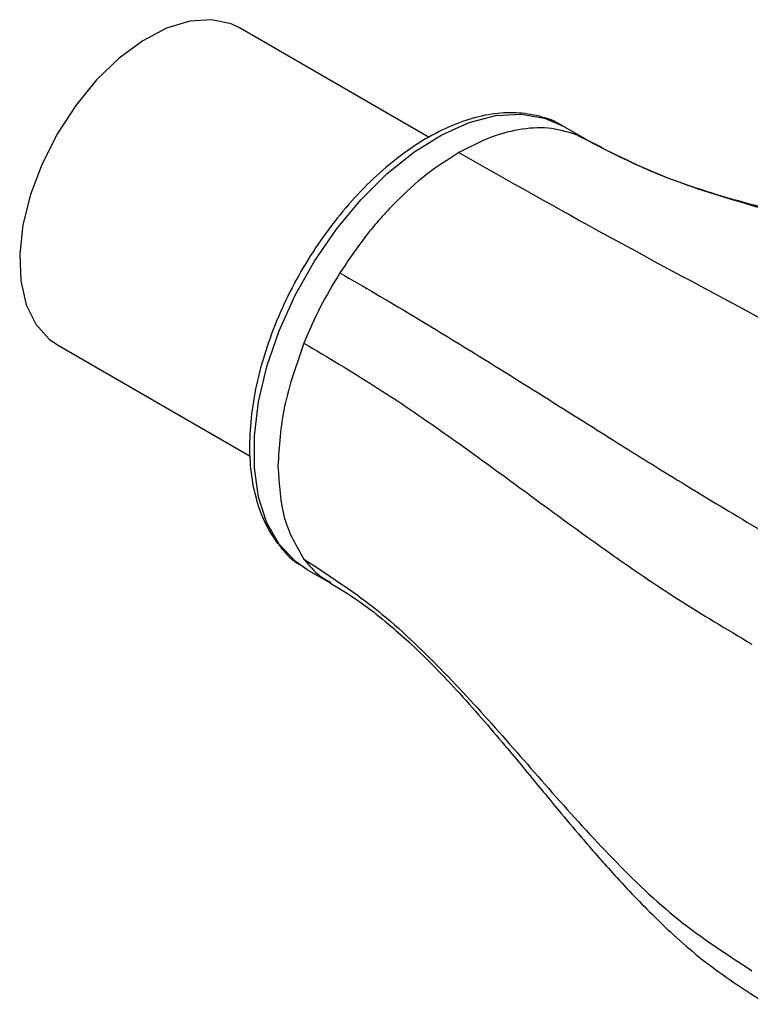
# Model space of a CAD drawing. Header units: millimetres. Extents: x 6 to 273, y 6 to 210.
# Tile 6 of 10: x 228 to 243, y 145 to 165. Entities that reach past the tile are written whole.
import ezdxf

# ---------------------------------------------------------------- set-up
doc = ezdxf.new("R2010")
doc.units = ezdxf.units.MM

msp = doc.modelspace()

# ---------------------------------------------------------------- linework, layer by layer
for p, q in [((236.558, 162.988), (232.675, 165.23)), ((239.789, 162.936), (239.294, 163.222)), ((228.926, 158.734), (232.883, 156.449)), ((234.045, 154.129), (234.54, 153.843))]:
    msp.add_line(p, q)
at = {"flags": 128}
for points in [[(232.675, 165.23), (232.494, 165.315), (232.091, 165.402), (231.643, 165.372), (231.167, 165.226), (230.678, 164.97), (230.193, 164.612), (229.729, 164.165), (229.302, 163.643), (228.925, 163.065)], [(234.045, 154.129), (233.805, 154.295), (233.478, 154.643), (233.226, 155.085), (233.055, 155.612), (232.968, 156.21), (232.968, 156.867), (233.055, 157.565), (233.226, 158.29), (233.478, 159.024), (233.805, 159.75), (234.199, 160.45), (234.651, 161.109), (235.151, 161.71), (235.686, 162.241), (236.244, 162.688), (236.812, 163.041), (237.376, 163.292), (237.924, 163.434), (238.443, 163.465), (238.92, 163.384), (239.294, 163.222)], [(228.925, 163.065), (228.613, 162.449), (228.375, 161.818), (228.219, 161.193), (228.152, 160.594), (228.174, 160.043), (228.286, 159.557), (228.484, 159.155), (228.76, 158.848), (228.926, 158.734)]]:
    msp.add_lwpolyline(points, dxfattribs=at)
for points, knots in [([(239.278, 163.226), (239.267, 163.234), (239.131, 163.332), (238.815, 163.431), (238.343, 163.51), (237.835, 163.479), (237.303, 163.35), (236.756, 163.121), (236.206, 162.797), (235.666, 162.385), (235.147, 161.896), (234.66, 161.34), (234.216, 160.729), (233.822, 160.076), (233.486, 159.394), (233.217, 158.697), (233.019, 157.998), (232.897, 157.313), (232.855, 156.654), (232.896, 156.034), (233.02, 155.468), (233.226, 154.966), (233.516, 154.554), (233.758, 154.299), (233.917, 154.214), (233.935, 154.205)], [0, 0, 0, 0, 0.003919, 0.049081, 0.094193, 0.139848, 0.186345, 0.233539, 0.281102, 0.328756, 0.376359, 0.423892, 0.471368, 0.518817, 0.566271, 0.613756, 0.661306, 0.708957, 0.756737, 0.804652, 0.852636, 0.900434, 0.947656, 0.993947, 1, 1, 1, 1]), ([(239.605, 163.029), (240.13, 162.759), (241.187, 162.215), (242.921, 161.652), (244.707, 161.181), (246.55, 160.749), (248.397, 160.272), (250.221, 159.694), (251.33, 159.127), (251.882, 158.845)], [0, 0, 0, 0, 0.1382565, 0.2778846, 0.4189994, 0.5607734, 0.7087433, 0.8551397, 1, 1, 1, 1]), ([(252.617, 158.916), (252.224, 159.122), (251.491, 159.507), (250.391, 159.904), (249.442, 160.188), (248.661, 160.388), (248.044, 160.531), (247.539, 160.642), (247.093, 160.737), (246.62, 160.835), (246.064, 160.949), (245.316, 161.104), (244.43, 161.295), (243.4, 161.541), (242.29, 161.854), (241.045, 162.283), (240.23, 162.706), (239.798, 162.931)], [0, 0, 0, 0, 0.098661, 0.184173, 0.256362, 0.314819, 0.359207, 0.393507, 0.426378, 0.458068, 0.49845, 0.550086, 0.626713, 0.700301, 0.787286, 0.887224, 1, 1, 1, 1]), ([(237.164, 162.676), (238.181, 162.102), (240.215, 160.953), (243.843, 159.028), (246.456, 157.568), (248.054, 156.676)], [0, 0, 0, 0, 0.2801175, 0.5599699, 1, 1, 1, 1]), ([(234.724, 160.211), (235.218, 159.923), (236.211, 159.343), (237.526, 158.538), (238.778, 157.758), (240.016, 156.977), (241.3, 156.175), (242.67, 155.335), (243.709, 154.727), (244.226, 154.425)], [0, 0, 0, 0, 0.138256, 0.277885, 0.418999, 0.560773, 0.708743, 0.85514, 1, 1, 1, 1]), ([(233.986, 158.771), (234.477, 158.478), (235.464, 157.888), (236.732, 157.024), (237.922, 156.169), (239.092, 155.304), (240.311, 154.423), (241.629, 153.519), (242.662, 152.901), (243.175, 152.594)], [0, 0, 0, 0, 0.137917, 0.277479, 0.418809, 0.56092, 0.709141, 0.855491, 1, 1, 1, 1]), ([(233.986, 154.339), (234.477, 154.02), (235.464, 153.378), (236.732, 152.173), (237.922, 150.881), (239.092, 149.525), (240.311, 148.184), (241.628, 146.909), (242.662, 146.234), (243.175, 145.898)], [0, 0, 0, 0, 0.137837, 0.277385, 0.418765, 0.560954, 0.709233, 0.855573, 1, 1, 1, 1]), ([(233.986, 154.339), (234.09, 154.212), (234.249, 154.018), (234.459, 153.905), (234.531, 153.866)], [0, 0, 0, 0, 0.657637, 1, 1, 1, 1]), ([(234.53, 153.848), (234.761, 153.705), (235.164, 153.457), (235.686, 153.042), (236.154, 152.63), (236.622, 152.177), (237.123, 151.651), (237.622, 151.09), (238.076, 150.557), (238.481, 150.071), (238.847, 149.628), (239.243, 149.149), (239.726, 148.574), (240.357, 147.85), (241.169, 146.997), (242.193, 146.049), (243.039, 145.501), (243.49, 145.209)], [0, 0, 0, 0, 0.079276, 0.13813, 0.186942, 0.241423, 0.30192, 0.363652, 0.421462, 0.468722, 0.512813, 0.555423, 0.61164, 0.684745, 0.774227, 0.879401, 1, 1, 1, 1])]:
    msp.add_open_spline(points, degree=3, knots=knots)
for points in [[(239.605, 163.029), (239.43, 163.087), (239.08, 163.202), (238.473, 163.178), (237.83, 163.021), (237.386, 162.791), (237.164, 162.676)], [(237.164, 162.676), (236.942, 162.535), (236.498, 162.252), (235.855, 161.667), (235.248, 160.99), (234.899, 160.471), (234.724, 160.211)], [(234.724, 160.211), (234.584, 159.978), (234.304, 159.511), (234.092, 159.018), (233.986, 158.771)], [(233.986, 158.771), (233.832, 158.333), (233.523, 157.458), (233.476, 156.651), (233.452, 156.247)], [(233.452, 156.247), (233.476, 155.87), (233.523, 155.116), (233.832, 154.598), (233.986, 154.339)]]:
    msp.add_open_spline(points, degree=3)

doc.saveas('drawing.dxf')
